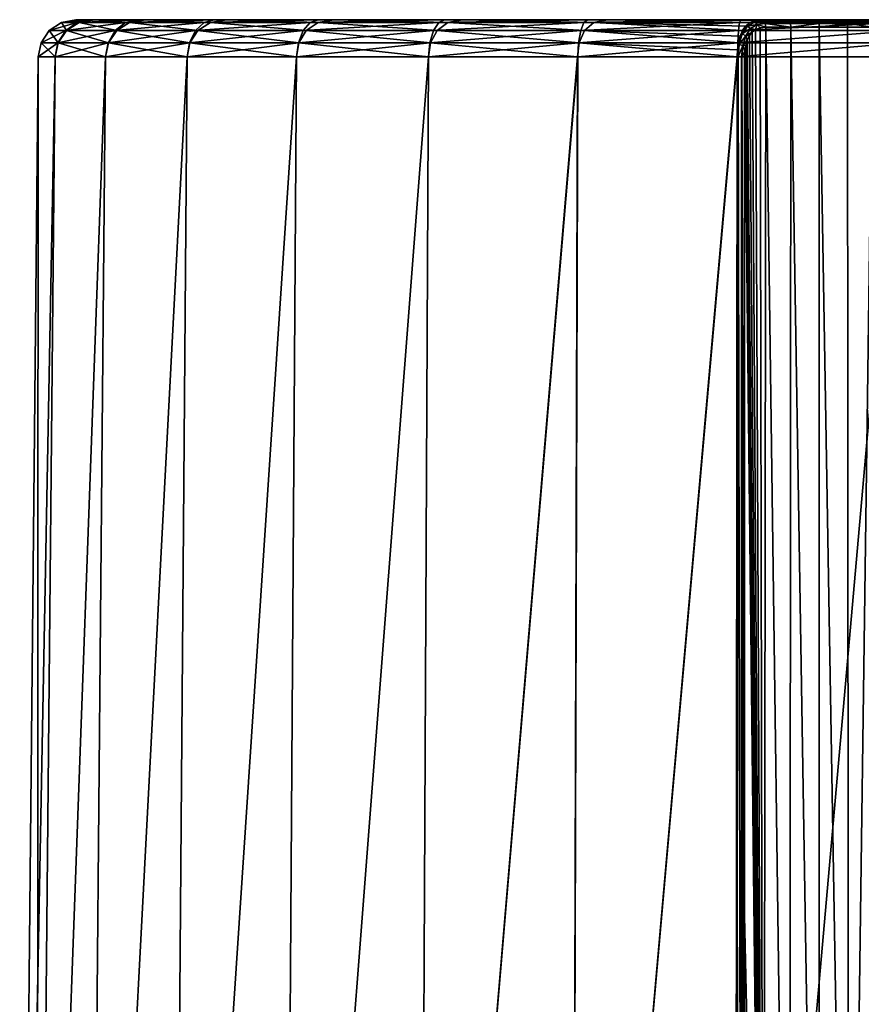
# Model space of a CAD drawing. Header units: millimetres. Extents: x -23 to 23, y 0 to 187.
# Tile 36 of 37: x -21 to 1, y 161 to 187. Entities that reach past the tile are written whole.
import ezdxf

# ---------------------------------------------------------------- set-up
doc = ezdxf.new("R2010")
doc.units = ezdxf.units.MM
doc.header["$LTSCALE"] = 83.635285
for name, color, linetype in [('134', 7, 'CONTINUOUS'), ('135', 7, 'CONTINUOUS'), ('136', 7, 'CONTINUOUS'), ('139', 7, 'CONTINUOUS'), ('140', 7, 'CONTINUOUS'), ('142', 7, 'CONTINUOUS'), ('146', 7, 'CONTINUOUS'), ('147', 7, 'CONTINUOUS')]:
    doc.layers.add(name, color=color, linetype=linetype)

msp = doc.modelspace()

# ---------------------------------------------------------------- linework, layer by layer
at = {"layer": '134', "color": 7, "linetype": 'CONTINUOUS'}
for points in [[(-21.248, 136.352), (-20.784, 136.352, 4.418), (-20.76, 186.16), (-21.248, 136.352)], [(-20.784, 136.352, 4.418), (-19.411, 136.352, 8.642), (-18.966, 186.16, 8.442), (-20.784, 136.352, 4.418)], [(-20.76, 186.16), (-20.784, 136.352, 4.418), (-20.306, 186.16, 4.315), (-20.76, 186.16)], [(-20.306, 186.16, 4.315), (-20.784, 136.352, 4.418), (-18.966, 186.16, 8.442), (-20.306, 186.16, 4.315)], [(-19.411, 136.352, 8.642), (-17.19, 136.352, 12.489), (-16.797, 186.16, 12.2), (-19.411, 136.352, 8.642)], [(-18.966, 186.16, 8.442), (-19.411, 136.352, 8.642), (-16.797, 186.16, 12.2), (-18.966, 186.16, 8.442)], [(-17.19, 136.352, 12.489), (-14.218, 136.352, 15.79), (-13.894, 186.16, 15.425), (-17.19, 136.352, 12.489)], [(-16.797, 186.16, 12.2), (-17.19, 136.352, 12.489), (-13.894, 186.16, 15.425), (-16.797, 186.16, 12.2)], [(-14.218, 136.352, 15.79), (-10.624, 136.352, 18.401), (-10.384, 186.16, 17.976), (-14.218, 136.352, 15.79)], [(-13.894, 186.16, 15.425), (-14.218, 136.352, 15.79), (-10.384, 186.16, 17.976), (-13.894, 186.16, 15.425)], [(-10.624, 136.352, 18.401), (-6.566, 136.352, 20.208), (-6.421, 186.16, 19.742), (-10.624, 136.352, 18.401)], [(-10.384, 186.16, 17.976), (-10.624, 136.352, 18.401), (-6.421, 186.16, 19.742), (-10.384, 186.16, 17.976)], [(-2.221, 136.352, 21.132), (-2.177, 186.16, 20.645), (-6.566, 136.352, 20.208), (-2.221, 136.352, 21.132)], [(-6.566, 136.352, 20.208), (-2.177, 186.16, 20.645), (-6.421, 186.16, 19.742), (-6.566, 136.352, 20.208)], [(-2.178, 163.379, 20.87), (-2.177, 186.16, 20.645), (-2.221, 136.352, 21.132), (-2.178, 163.379, 20.87)], [(-2.178, 140.463, 21.096), (-2.178, 163.379, 20.87), (-2.221, 136.352, 21.132), (-2.178, 140.463, 21.096)]]:
    msp.add_3dface(points, dxfattribs=at)
at = {"layer": '135', "color": 7, "linetype": 'CONTINUOUS'}
for points in [[(-19.758, 187.15, 0.277), (-19.26, 187.15, 4.416), (-19.377, 187.15, -3.873), (-19.758, 187.15, 0.277)], [(-19.377, 187.15, -3.873), (-19.26, 187.15, 4.416), (-18.133, 187.15, -7.851), (-19.377, 187.15, -3.873)], [(-19.26, 187.15, 4.416), (-17.906, 187.15, 8.357), (-18.133, 187.15, -7.851), (-19.26, 187.15, 4.416)], [(-18.133, 187.15, -7.851), (-17.906, 187.15, 8.357), (-16.083, 187.15, -11.479), (-18.133, 187.15, -7.851)], [(-17.906, 187.15, 8.357), (-15.755, 187.15, 11.926), (-16.083, 187.15, -11.479), (-17.906, 187.15, 8.357)], [(-16.083, 187.15, -11.479), (-15.755, 187.15, 11.926), (-13.318, 187.15, -14.597), (-16.083, 187.15, -11.479)], [(-15.755, 187.15, 11.926), (-12.903, 187.15, 14.966), (-13.318, 187.15, -14.597), (-15.755, 187.15, 11.926)], [(-13.318, 187.15, -14.597), (-12.903, 187.15, 14.966), (-9.96, 187.15, -17.066), (-13.318, 187.15, -14.597)], [(-12.903, 187.15, 14.966), (-9.477, 187.15, 17.339), (-9.96, 187.15, -17.066), (-12.903, 187.15, 14.966)], [(-9.96, 187.15, -17.066), (-9.477, 187.15, 17.339), (-6.159, 187.15, -18.775), (-9.96, 187.15, -17.066)], [(-9.477, 187.15, 17.339), (-5.629, 187.15, 18.941), (-6.159, 187.15, -18.775), (-9.477, 187.15, 17.339)], [(-6.159, 187.15, -18.775), (-5.629, 187.15, 18.941), (-2.084, 187.15, -19.65), (-6.159, 187.15, -18.775)], [(-5.629, 187.15, 18.941), (-1.544, 187.15, 19.699), (-2.084, 187.15, -19.65), (-5.629, 187.15, 18.941)], [(0.824, 187.15, 19.295), (1.544, 187.15, 19.699), (-2.084, 187.15, -19.65), (0.824, 187.15, 19.295)], [(-2.084, 187.15, -19.65), (1.544, 187.15, 19.699), (2.084, 187.15, -19.65), (-2.084, 187.15, -19.65)], [(0.004, 187.15, 19.152), (0.824, 187.15, 19.295), (-2.084, 187.15, -19.65), (0.004, 187.15, 19.152)], [(-0.818, 187.15, 19.293), (0.004, 187.15, 19.152), (-2.084, 187.15, -19.65), (-0.818, 187.15, 19.293)], [(-1.544, 187.15, 19.699), (-0.818, 187.15, 19.293), (-2.084, 187.15, -19.65), (-1.544, 187.15, 19.699)]]:
    msp.add_3dface(points, dxfattribs=at)
at = {"layer": '136', "color": 7, "linetype": 'CONTINUOUS'}
for points in [[(-21.248, 136.352), (-20.76, 186.16), (-20.306, 186.16, -4.316), (-21.248, 136.352)], [(-21.248, 136.352), (-20.306, 186.16, -4.316), (-20.784, 136.352, -4.418), (-21.248, 136.352)], [(-20.306, 186.16, -4.316), (-18.965, 186.16, -8.444), (-20.784, 136.352, -4.418), (-20.306, 186.16, -4.316)], [(-20.784, 136.352, -4.418), (-18.965, 186.16, -8.444), (-19.411, 136.352, -8.642), (-20.784, 136.352, -4.418)], [(-18.965, 186.16, -8.444), (-16.795, 186.16, -12.202), (-19.411, 136.352, -8.642), (-18.965, 186.16, -8.444)], [(-19.411, 136.352, -8.642), (-16.795, 186.16, -12.202), (-17.19, 136.352, -12.489), (-19.411, 136.352, -8.642)], [(-16.795, 186.16, -12.202), (-13.891, 186.16, -15.427), (-17.19, 136.352, -12.489), (-16.795, 186.16, -12.202)], [(-17.19, 136.352, -12.489), (-13.891, 186.16, -15.427), (-14.218, 136.352, -15.79), (-17.19, 136.352, -12.489)], [(-13.891, 186.16, -15.427), (-10.38, 186.16, -17.978), (-14.218, 136.352, -15.79), (-13.891, 186.16, -15.427)], [(-14.218, 136.352, -15.79), (-10.38, 186.16, -17.978), (-10.624, 136.352, -18.401), (-14.218, 136.352, -15.79)], [(-10.38, 186.16, -17.978), (-6.415, 186.16, -19.744), (-10.624, 136.352, -18.401), (-10.38, 186.16, -17.978)], [(-10.624, 136.352, -18.401), (-6.415, 186.16, -19.744), (-6.566, 136.352, -20.208), (-10.624, 136.352, -18.401)], [(-6.415, 186.16, -19.744), (-2.17, 186.16, -20.646), (-6.566, 136.352, -20.208), (-6.415, 186.16, -19.744)], [(-6.566, 136.352, -20.208), (-2.17, 186.16, -20.646), (-2.221, 136.352, -21.132), (-6.566, 136.352, -20.208)], [(-2.17, 186.16, -20.646), (2.17, 186.16, -20.646), (-2.221, 136.352, -21.132), (-2.17, 186.16, -20.646)], [(-2.221, 136.352, -21.132), (2.17, 186.16, -20.646), (2.221, 136.352, -21.132), (-2.221, 136.352, -21.132)]]:
    msp.add_3dface(points, dxfattribs=at)
at = {"layer": '139', "color": 7, "linetype": 'CONTINUOUS'}
for points in [[(-20.14, 187.075, 0.137), (-19.724, 187.075, -4.071), (-20.464, 186.86, 0.053), (-20.14, 187.075, 0.137)], [(-20.004, 186.86, 4.314), (-20.14, 187.075, 0.137), (-20.464, 186.86, 0.053), (-20.004, 186.86, 4.314)], [(-20.464, 186.86, 0.053), (-19.724, 187.075, -4.071), (-20.026, 186.86, -4.209), (-20.464, 186.86, 0.053)], [(-19.758, 187.15, 0.277), (-19.377, 187.15, -3.873), (-20.14, 187.075, 0.137), (-19.758, 187.15, 0.277)], [(-19.667, 187.075, 4.339), (-19.758, 187.15, 0.277), (-20.14, 187.075, 0.137), (-19.667, 187.075, 4.339)], [(-20.14, 187.075, 0.137), (-19.377, 187.15, -3.873), (-19.724, 187.075, -4.071), (-20.14, 187.075, 0.137)], [(-19.667, 187.075, 4.339), (-20.14, 187.075, 0.137), (-20.004, 186.86, 4.314), (-19.667, 187.075, 4.339)], [(-19.724, 187.075, -4.071), (-18.44, 187.075, -8.1), (-20.026, 186.86, -4.209), (-19.724, 187.075, -4.071)], [(-20.026, 186.86, -4.209), (-18.44, 187.075, -8.1), (-18.71, 186.86, -8.288), (-20.026, 186.86, -4.209)], [(-18.667, 186.86, 8.385), (-19.667, 187.075, 4.339), (-20.004, 186.86, 4.314), (-18.667, 186.86, 8.385)], [(-19.26, 187.15, 4.416), (-19.758, 187.15, 0.277), (-19.667, 187.075, 4.339), (-19.26, 187.15, 4.416)], [(-19.377, 187.15, -3.873), (-18.133, 187.15, -7.851), (-19.724, 187.075, -4.071), (-19.377, 187.15, -3.873)], [(-19.724, 187.075, -4.071), (-18.133, 187.15, -7.851), (-18.44, 187.075, -8.1), (-19.724, 187.075, -4.071)], [(-18.328, 187.075, 8.35), (-19.26, 187.15, 4.416), (-19.667, 187.075, 4.339), (-18.328, 187.075, 8.35)], [(-18.328, 187.075, 8.35), (-19.667, 187.075, 4.339), (-18.667, 186.86, 8.385), (-18.328, 187.075, 8.35)], [(-17.906, 187.15, 8.357), (-19.26, 187.15, 4.416), (-18.328, 187.075, 8.35), (-17.906, 187.15, 8.357)], [(-18.44, 187.075, -8.1), (-16.342, 187.075, -11.771), (-18.71, 186.86, -8.288), (-18.44, 187.075, -8.1)], [(-18.71, 186.86, -8.288), (-16.342, 187.075, -11.771), (-16.574, 186.86, -12.002), (-18.71, 186.86, -8.288)], [(-16.511, 186.86, 12.089), (-18.328, 187.075, 8.35), (-18.667, 186.86, 8.385), (-16.511, 186.86, 12.089)], [(-18.133, 187.15, -7.851), (-16.083, 187.15, -11.479), (-18.44, 187.075, -8.1), (-18.133, 187.15, -7.851)], [(-18.44, 187.075, -8.1), (-16.083, 187.15, -11.479), (-16.342, 187.075, -11.771), (-18.44, 187.075, -8.1)], [(-16.18, 187.075, 11.993), (-17.906, 187.15, 8.357), (-18.328, 187.075, 8.35), (-16.18, 187.075, 11.993)], [(-16.18, 187.075, 11.993), (-18.328, 187.075, 8.35), (-16.511, 186.86, 12.089), (-16.18, 187.075, 11.993)], [(-15.755, 187.15, 11.926), (-17.906, 187.15, 8.357), (-16.18, 187.075, 11.993), (-15.755, 187.15, 11.926)], [(-16.342, 187.075, -11.771), (-13.524, 187.075, -14.924), (-16.574, 186.86, -12.002), (-16.342, 187.075, -11.771)], [(-16.574, 186.86, -12.002), (-13.524, 187.075, -14.924), (-13.711, 186.86, -15.191), (-16.574, 186.86, -12.002)], [(-13.632, 186.86, 15.262), (-16.18, 187.075, 11.993), (-16.511, 186.86, 12.089), (-13.632, 186.86, 15.262)], [(-16.083, 187.15, -11.479), (-13.318, 187.15, -14.597), (-16.342, 187.075, -11.771), (-16.083, 187.15, -11.479)], [(-16.342, 187.075, -11.771), (-13.318, 187.15, -14.597), (-13.524, 187.075, -14.924), (-16.342, 187.075, -11.771)], [(-13.319, 187.075, 15.107), (-15.755, 187.15, 11.926), (-16.18, 187.075, 11.993), (-13.319, 187.075, 15.107)], [(-13.319, 187.075, 15.107), (-16.18, 187.075, 11.993), (-13.632, 186.86, 15.262), (-13.319, 187.075, 15.107)], [(-12.903, 187.15, 14.966), (-15.755, 187.15, 11.926), (-13.319, 187.075, 15.107), (-12.903, 187.15, 14.966)], [(-13.524, 187.075, -14.924), (-10.11, 187.075, -17.419), (-13.711, 186.86, -15.191), (-13.524, 187.075, -14.924)], [(-13.711, 186.86, -15.191), (-10.11, 187.075, -17.419), (-10.247, 186.86, -17.713), (-13.711, 186.86, -15.191)], [(-10.155, 186.86, 17.766), (-13.319, 187.075, 15.107), (-13.632, 186.86, 15.262), (-10.155, 186.86, 17.766)], [(-13.318, 187.15, -14.597), (-9.96, 187.15, -17.066), (-13.524, 187.075, -14.924), (-13.318, 187.15, -14.597)], [(-13.524, 187.075, -14.924), (-9.96, 187.15, -17.066), (-10.11, 187.075, -17.419), (-13.524, 187.075, -14.924)], [(-9.871, 187.075, 17.555), (-12.903, 187.15, 14.966), (-13.319, 187.075, 15.107), (-9.871, 187.075, 17.555)], [(-9.871, 187.075, 17.555), (-13.319, 187.075, 15.107), (-10.155, 186.86, 17.766), (-9.871, 187.075, 17.555)], [(-9.477, 187.15, 17.339), (-12.903, 187.15, 14.966), (-9.871, 187.075, 17.555), (-9.477, 187.15, 17.339)], [(-10.11, 187.075, -17.419), (-6.25, 187.075, -19.146), (-10.247, 186.86, -17.713), (-10.11, 187.075, -17.419)], [(-10.247, 186.86, -17.713), (-6.25, 187.075, -19.146), (-6.334, 186.86, -19.459), (-10.247, 186.86, -17.713)], [(-6.232, 186.86, 19.492), (-9.871, 187.075, 17.555), (-10.155, 186.86, 17.766), (-6.232, 186.86, 19.492)], [(-9.96, 187.15, -17.066), (-6.159, 187.15, -18.775), (-10.11, 187.075, -17.419), (-9.96, 187.15, -17.066)], [(-10.11, 187.075, -17.419), (-6.159, 187.15, -18.775), (-6.25, 187.075, -19.146), (-10.11, 187.075, -17.419)], [(-5.988, 187.075, 19.229), (-9.477, 187.15, 17.339), (-9.871, 187.075, 17.555), (-5.988, 187.075, 19.229)], [(-5.988, 187.075, 19.229), (-9.871, 187.075, 17.555), (-6.232, 186.86, 19.492), (-5.988, 187.075, 19.229)], [(-5.629, 187.15, 18.941), (-9.477, 187.15, 17.339), (-5.988, 187.075, 19.229), (-5.629, 187.15, 18.941)], [(-6.25, 187.075, -19.146), (-2.114, 187.075, -20.029), (-6.334, 186.86, -19.459), (-6.25, 187.075, -19.146)], [(-6.334, 186.86, -19.459), (-2.114, 187.075, -20.029), (-2.143, 186.86, -20.351), (-6.334, 186.86, -19.459)], [(-6.159, 187.15, -18.775), (-2.084, 187.15, -19.65), (-6.25, 187.075, -19.146), (-6.159, 187.15, -18.775)], [(-6.25, 187.075, -19.146), (-2.084, 187.15, -19.65), (-2.114, 187.075, -20.029), (-6.25, 187.075, -19.146)], [(-2.037, 186.86, 20.362), (-5.988, 187.075, 19.229), (-6.232, 186.86, 19.492), (-2.037, 186.86, 20.362)], [(-1.843, 187.075, 20.056), (-5.629, 187.15, 18.941), (-5.988, 187.075, 19.229), (-1.843, 187.075, 20.056)], [(-1.843, 187.075, 20.056), (-5.988, 187.075, 19.229), (-1.849, 187.071, 20.064), (-1.843, 187.075, 20.056)], [(-1.849, 187.071, 20.064), (-5.988, 187.075, 19.229), (-1.954, 186.98, 20.223), (-1.849, 187.071, 20.064)], [(-1.954, 186.98, 20.223), (-5.988, 187.075, 19.229), (-2.037, 186.86, 20.362), (-1.954, 186.98, 20.223)], [(-1.544, 187.15, 19.699), (-5.629, 187.15, 18.941), (-1.71, 187.13, 19.883), (-1.544, 187.15, 19.699)], [(-1.71, 187.13, 19.883), (-5.629, 187.15, 18.941), (-1.843, 187.075, 20.056), (-1.71, 187.13, 19.883)], [(-2.114, 187.075, -20.029), (2.114, 187.075, -20.029), (-2.143, 186.86, -20.351), (-2.114, 187.075, -20.029)], [(-2.143, 186.86, -20.351), (2.114, 187.075, -20.029), (2.143, 186.86, -20.351), (-2.143, 186.86, -20.351)], [(-2.084, 187.15, -19.65), (2.084, 187.15, -19.65), (-2.114, 187.075, -20.029), (-2.084, 187.15, -19.65)], [(-2.114, 187.075, -20.029), (2.084, 187.15, -19.65), (2.114, 187.075, -20.029), (-2.114, 187.075, -20.029)], [(-20.464, 186.86, 0.053), (-20.026, 186.86, -4.209), (-20.681, 186.539, 0.009), (-20.464, 186.86, 0.053)], [(-20.227, 186.539, 4.31), (-20.464, 186.86, 0.053), (-20.681, 186.539, 0.009), (-20.227, 186.539, 4.31)], [(-20.681, 186.539, 0.009), (-20.026, 186.86, -4.209), (-20.231, 186.539, -4.292), (-20.681, 186.539, 0.009)], [(-20.004, 186.86, 4.314), (-20.464, 186.86, 0.053), (-20.227, 186.539, 4.31), (-20.004, 186.86, 4.314)], [(-20.026, 186.86, -4.209), (-18.71, 186.86, -8.288), (-20.231, 186.539, -4.292), (-20.026, 186.86, -4.209)], [(-20.231, 186.539, -4.292), (-18.71, 186.86, -8.288), (-18.896, 186.539, -8.405), (-20.231, 186.539, -4.292)], [(-18.888, 186.539, 8.423), (-20.004, 186.86, 4.314), (-20.227, 186.539, 4.31), (-18.888, 186.539, 8.423)], [(-18.667, 186.86, 8.385), (-20.004, 186.86, 4.314), (-18.888, 186.539, 8.423), (-18.667, 186.86, 8.385)], [(-18.71, 186.86, -8.288), (-16.574, 186.86, -12.002), (-18.896, 186.539, -8.405), (-18.71, 186.86, -8.288)], [(-18.896, 186.539, -8.405), (-16.574, 186.86, -12.002), (-16.735, 186.539, -12.151), (-18.896, 186.539, -8.405)], [(-16.724, 186.539, 12.167), (-18.667, 186.86, 8.385), (-18.888, 186.539, 8.423), (-16.724, 186.539, 12.167)], [(-16.511, 186.86, 12.089), (-18.667, 186.86, 8.385), (-16.724, 186.539, 12.167), (-16.511, 186.86, 12.089)], [(-16.574, 186.86, -12.002), (-13.711, 186.86, -15.191), (-16.735, 186.539, -12.151), (-16.574, 186.86, -12.002)], [(-16.735, 186.539, -12.151), (-13.711, 186.86, -15.191), (-13.842, 186.539, -15.366), (-16.735, 186.539, -12.151)], [(-13.828, 186.539, 15.379), (-16.511, 186.86, 12.089), (-16.724, 186.539, 12.167), (-13.828, 186.539, 15.379)], [(-13.632, 186.86, 15.262), (-16.511, 186.86, 12.089), (-13.828, 186.539, 15.379), (-13.632, 186.86, 15.262)], [(-13.711, 186.86, -15.191), (-10.247, 186.86, -17.713), (-13.842, 186.539, -15.366), (-13.711, 186.86, -15.191)], [(-13.842, 186.539, -15.366), (-10.247, 186.86, -17.713), (-10.343, 186.539, -17.909), (-13.842, 186.539, -15.366)], [(-10.327, 186.539, 17.918), (-13.632, 186.86, 15.262), (-13.828, 186.539, 15.379), (-10.327, 186.539, 17.918)], [(-10.155, 186.86, 17.766), (-13.632, 186.86, 15.262), (-10.327, 186.539, 17.918), (-10.155, 186.86, 17.766)], [(-10.247, 186.86, -17.713), (-6.334, 186.86, -19.459), (-10.343, 186.539, -17.909), (-10.247, 186.86, -17.713)], [(-10.343, 186.539, -17.909), (-6.334, 186.86, -19.459), (-6.393, 186.539, -19.668), (-10.343, 186.539, -17.909)], [(-6.375, 186.539, 19.674), (-10.155, 186.86, 17.766), (-10.327, 186.539, 17.918), (-6.375, 186.539, 19.674)], [(-6.232, 186.86, 19.492), (-10.155, 186.86, 17.766), (-6.375, 186.539, 19.674), (-6.232, 186.86, 19.492)], [(-6.334, 186.86, -19.459), (-2.143, 186.86, -20.351), (-6.393, 186.539, -19.668), (-6.334, 186.86, -19.459)], [(-6.393, 186.539, -19.668), (-2.143, 186.86, -20.351), (-2.162, 186.539, -20.568), (-6.393, 186.539, -19.668)], [(-2.144, 186.539, 20.57), (-6.232, 186.86, 19.492), (-6.375, 186.539, 19.674), (-2.144, 186.539, 20.57)], [(-2.037, 186.86, 20.362), (-6.232, 186.86, 19.492), (-2.1, 186.709, 20.481), (-2.037, 186.86, 20.362)], [(-2.1, 186.709, 20.481), (-6.232, 186.86, 19.492), (-2.144, 186.539, 20.57), (-2.1, 186.709, 20.481)], [(-2.143, 186.86, -20.351), (2.143, 186.86, -20.351), (-2.162, 186.539, -20.568), (-2.143, 186.86, -20.351)], [(-2.162, 186.539, -20.568), (2.143, 186.86, -20.351), (2.162, 186.539, -20.568), (-2.162, 186.539, -20.568)], [(-20.76, 186.16), (-20.306, 186.16, 4.315), (-20.681, 186.539, 0.009), (-20.76, 186.16)], [(-20.306, 186.16, -4.316), (-20.76, 186.16), (-20.231, 186.539, -4.292), (-20.306, 186.16, -4.316)], [(-20.76, 186.16), (-20.681, 186.539, 0.009), (-20.231, 186.539, -4.292), (-20.76, 186.16)], [(-20.306, 186.16, 4.315), (-20.227, 186.539, 4.31), (-20.681, 186.539, 0.009), (-20.306, 186.16, 4.315)], [(-20.306, 186.16, 4.315), (-18.966, 186.16, 8.442), (-20.227, 186.539, 4.31), (-20.306, 186.16, 4.315)], [(-18.965, 186.16, -8.444), (-20.306, 186.16, -4.316), (-18.896, 186.539, -8.405), (-18.965, 186.16, -8.444)], [(-20.306, 186.16, -4.316), (-20.231, 186.539, -4.292), (-18.896, 186.539, -8.405), (-20.306, 186.16, -4.316)], [(-18.966, 186.16, 8.442), (-18.888, 186.539, 8.423), (-20.227, 186.539, 4.31), (-18.966, 186.16, 8.442)], [(-18.966, 186.16, 8.442), (-16.797, 186.16, 12.2), (-18.888, 186.539, 8.423), (-18.966, 186.16, 8.442)], [(-16.795, 186.16, -12.202), (-18.965, 186.16, -8.444), (-16.735, 186.539, -12.151), (-16.795, 186.16, -12.202)], [(-18.965, 186.16, -8.444), (-18.896, 186.539, -8.405), (-16.735, 186.539, -12.151), (-18.965, 186.16, -8.444)], [(-16.797, 186.16, 12.2), (-16.724, 186.539, 12.167), (-18.888, 186.539, 8.423), (-16.797, 186.16, 12.2)], [(-16.797, 186.16, 12.2), (-13.894, 186.16, 15.425), (-16.724, 186.539, 12.167), (-16.797, 186.16, 12.2)], [(-13.891, 186.16, -15.427), (-16.795, 186.16, -12.202), (-13.842, 186.539, -15.366), (-13.891, 186.16, -15.427)], [(-16.795, 186.16, -12.202), (-16.735, 186.539, -12.151), (-13.842, 186.539, -15.366), (-16.795, 186.16, -12.202)], [(-13.894, 186.16, 15.425), (-13.828, 186.539, 15.379), (-16.724, 186.539, 12.167), (-13.894, 186.16, 15.425)], [(-13.894, 186.16, 15.425), (-10.384, 186.16, 17.976), (-13.828, 186.539, 15.379), (-13.894, 186.16, 15.425)], [(-10.38, 186.16, -17.978), (-13.891, 186.16, -15.427), (-10.343, 186.539, -17.909), (-10.38, 186.16, -17.978)], [(-13.891, 186.16, -15.427), (-13.842, 186.539, -15.366), (-10.343, 186.539, -17.909), (-13.891, 186.16, -15.427)], [(-10.384, 186.16, 17.976), (-10.327, 186.539, 17.918), (-13.828, 186.539, 15.379), (-10.384, 186.16, 17.976)], [(-10.384, 186.16, 17.976), (-6.421, 186.16, 19.742), (-10.327, 186.539, 17.918), (-10.384, 186.16, 17.976)], [(-6.415, 186.16, -19.744), (-10.38, 186.16, -17.978), (-6.393, 186.539, -19.668), (-6.415, 186.16, -19.744)], [(-10.38, 186.16, -17.978), (-10.343, 186.539, -17.909), (-6.393, 186.539, -19.668), (-10.38, 186.16, -17.978)], [(-6.421, 186.16, 19.742), (-6.375, 186.539, 19.674), (-10.327, 186.539, 17.918), (-6.421, 186.16, 19.742)], [(-6.421, 186.16, 19.742), (-2.177, 186.16, 20.645), (-6.375, 186.539, 19.674), (-6.421, 186.16, 19.742)], [(-2.17, 186.16, -20.646), (-6.415, 186.16, -19.744), (-2.162, 186.539, -20.568), (-2.17, 186.16, -20.646)], [(-6.415, 186.16, -19.744), (-6.393, 186.539, -19.668), (-2.162, 186.539, -20.568), (-6.415, 186.16, -19.744)], [(-6.375, 186.539, 19.674), (-2.177, 186.16, 20.645), (-2.169, 186.353, 20.625), (-6.375, 186.539, 19.674)], [(-2.144, 186.539, 20.57), (-6.375, 186.539, 19.674), (-2.169, 186.353, 20.625), (-2.144, 186.539, 20.57)], [(2.17, 186.16, -20.646), (-2.17, 186.16, -20.646), (2.162, 186.539, -20.568), (2.17, 186.16, -20.646)], [(-2.17, 186.16, -20.646), (-2.162, 186.539, -20.568), (2.162, 186.539, -20.568), (-2.17, 186.16, -20.646)]]:
    msp.add_3dface(points, dxfattribs=at)
at = {"layer": '140', "color": 7, "linetype": 'CONTINUOUS'}
for points in [[(-1.687, 186.891, 20.114), (-1.48, 140.455, 20.363), (-1.569, 186.935, 19.989), (-1.687, 186.891, 20.114)], [(-1.48, 140.455, 20.363), (-1.418, 186.952, 19.855), (-1.569, 186.935, 19.989), (-1.48, 140.455, 20.363)], [(-0.791, 140.451, 19.951), (-1.418, 186.952, 19.855), (-1.48, 140.455, 20.363), (-0.791, 140.451, 19.951)], [(-0.752, 186.952, 19.481), (-1.418, 186.952, 19.855), (-0.791, 140.451, 19.951), (-0.752, 186.952, 19.481)], [(0, 140.45, 19.808), (-0.752, 186.952, 19.481), (-0.791, 140.451, 19.951), (0, 140.45, 19.808)], [(0.001, 186.952, 19.352), (-0.752, 186.952, 19.481), (0, 140.45, 19.808), (0.001, 186.952, 19.352)], [(0.791, 140.451, 19.951), (0.001, 186.952, 19.352), (0, 140.45, 19.808), (0.791, 140.451, 19.951)], [(0.753, 186.952, 19.482), (0.001, 186.952, 19.352), (0.791, 140.451, 19.951), (0.753, 186.952, 19.482)], [(1.418, 186.952, 19.855), (0.753, 186.952, 19.482), (0.791, 140.451, 19.951), (1.418, 186.952, 19.855)], [(1.48, 140.455, 20.363), (1.418, 186.952, 19.855), (0.791, 140.451, 19.951), (1.48, 140.455, 20.363)], [(-1.909, 186.61, 20.415), (-1.48, 140.455, 20.363), (-1.854, 186.726, 20.329), (-1.909, 186.61, 20.415)], [(-1.854, 186.726, 20.329), (-1.48, 140.455, 20.363), (-1.78, 186.82, 20.227), (-1.854, 186.726, 20.329)], [(-1.78, 186.82, 20.227), (-1.48, 140.455, 20.363), (-1.687, 186.891, 20.114), (-1.78, 186.82, 20.227)], [(-1.972, 186.32, 20.525), (-1.48, 140.455, 20.363), (-1.949, 186.473, 20.482), (-1.972, 186.32, 20.525)], [(-1.949, 186.473, 20.482), (-1.48, 140.455, 20.363), (-1.909, 186.61, 20.415), (-1.949, 186.473, 20.482)], [(-1.981, 163.326, 20.766), (-1.48, 140.455, 20.363), (-1.98, 186.159, 20.541), (-1.981, 163.326, 20.766)], [(-1.98, 186.159, 20.541), (-1.48, 140.455, 20.363), (-1.972, 186.32, 20.525), (-1.98, 186.159, 20.541)], [(-1.981, 140.462, 20.991), (-1.48, 140.455, 20.363), (-1.981, 163.326, 20.766), (-1.981, 140.462, 20.991)]]:
    msp.add_3dface(points, dxfattribs=at)
at = {"layer": '142', "color": 7, "linetype": 'CONTINUOUS'}
for points in [[(-0.818, 187.15, 19.293), (-1.544, 187.15, 19.699), (-0.786, 187.124, 19.386), (-0.818, 187.15, 19.293)], [(-1.544, 187.15, 19.699), (-1.481, 187.124, 19.777), (-0.786, 187.124, 19.386), (-1.544, 187.15, 19.699)], [(-1.435, 187.051, 19.833), (-0.762, 187.051, 19.455), (-1.481, 187.124, 19.777), (-1.435, 187.051, 19.833)], [(-1.481, 187.124, 19.777), (-0.762, 187.051, 19.455), (-0.786, 187.124, 19.386), (-1.481, 187.124, 19.777)], [(-1.418, 186.952, 19.855), (-0.752, 186.952, 19.481), (-1.435, 187.051, 19.833), (-1.418, 186.952, 19.855)], [(-1.435, 187.051, 19.833), (-0.752, 186.952, 19.481), (-0.762, 187.051, 19.455), (-1.435, 187.051, 19.833)], [(0.004, 187.15, 19.152), (-0.818, 187.15, 19.293), (-0.001, 187.124, 19.251), (0.004, 187.15, 19.152)], [(-0.818, 187.15, 19.293), (-0.786, 187.124, 19.386), (-0.001, 187.124, 19.251), (-0.818, 187.15, 19.293)], [(-0.762, 187.051, 19.455), (-0.001, 187.051, 19.324), (-0.786, 187.124, 19.386), (-0.762, 187.051, 19.455)], [(-0.786, 187.124, 19.386), (-0.001, 187.051, 19.324), (-0.001, 187.124, 19.251), (-0.786, 187.124, 19.386)], [(-0.762, 187.051, 19.455), (-0.752, 186.952, 19.481), (-0.001, 187.051, 19.324), (-0.762, 187.051, 19.455)], [(-0.752, 186.952, 19.481), (0.001, 186.952, 19.352), (-0.001, 187.051, 19.324), (-0.752, 186.952, 19.481)], [(0.004, 187.15, 19.152), (-0.001, 187.124, 19.251), (0.785, 187.124, 19.386), (0.004, 187.15, 19.152)], [(-0.001, 187.051, 19.324), (0.761, 187.051, 19.455), (-0.001, 187.124, 19.251), (-0.001, 187.051, 19.324)], [(-0.001, 187.124, 19.251), (0.761, 187.051, 19.455), (0.785, 187.124, 19.386), (-0.001, 187.124, 19.251)], [(-0.001, 187.051, 19.324), (0.001, 186.952, 19.352), (0.761, 187.051, 19.455), (-0.001, 187.051, 19.324)], [(0.001, 186.952, 19.352), (0.753, 186.952, 19.482), (0.761, 187.051, 19.455), (0.001, 186.952, 19.352)], [(0.824, 187.15, 19.295), (0.004, 187.15, 19.152), (0.785, 187.124, 19.386), (0.824, 187.15, 19.295)], [(0.753, 186.952, 19.482), (1.418, 186.952, 19.855), (0.761, 187.051, 19.455), (0.753, 186.952, 19.482)], [(0.761, 187.051, 19.455), (1.435, 187.051, 19.833), (0.785, 187.124, 19.386), (0.761, 187.051, 19.455)], [(0.761, 187.051, 19.455), (1.418, 186.952, 19.855), (1.435, 187.051, 19.833), (0.761, 187.051, 19.455)], [(0.824, 187.15, 19.295), (0.785, 187.124, 19.386), (1.481, 187.124, 19.777), (0.824, 187.15, 19.295)], [(0.785, 187.124, 19.386), (1.435, 187.051, 19.833), (1.481, 187.124, 19.777), (0.785, 187.124, 19.386)], [(1.544, 187.15, 19.699), (0.824, 187.15, 19.295), (1.481, 187.124, 19.777), (1.544, 187.15, 19.699)]]:
    msp.add_3dface(points, dxfattribs=at)
at = {"layer": '146', "color": 7, "linetype": 'CONTINUOUS'}
for points in [[(-2.177, 186.16, 20.645), (-2.178, 163.379, 20.87), (-2.15, 186.16, 20.646), (-2.177, 186.16, 20.645)], [(-2.15, 186.16, 20.646), (-2.178, 163.379, 20.87), (-2.064, 140.462, 21.073), (-2.15, 186.16, 20.646)], [(-2.15, 186.16, 20.646), (-2.064, 140.462, 21.073), (-2.063, 186.16, 20.623), (-2.15, 186.16, 20.646)], [(-2.064, 140.462, 21.073), (-1.981, 140.462, 20.991), (-2.051, 186.16, 20.616), (-2.064, 140.462, 21.073)], [(-2.063, 186.16, 20.623), (-2.064, 140.462, 21.073), (-2.051, 186.16, 20.616), (-2.063, 186.16, 20.623)], [(-1.981, 140.462, 20.991), (-1.981, 163.326, 20.766), (-2.051, 186.16, 20.616), (-1.981, 140.462, 20.991)], [(-1.981, 163.326, 20.766), (-1.98, 186.159, 20.541), (-2.051, 186.16, 20.616), (-1.981, 163.326, 20.766)], [(-2.178, 140.463, 21.096), (-2.064, 140.462, 21.073), (-2.178, 163.379, 20.87), (-2.178, 140.463, 21.096)]]:
    msp.add_3dface(points, dxfattribs=at)
at = {"layer": '147', "color": 7, "linetype": 'CONTINUOUS'}
for points in [[(-2.043, 186.773, 20.437), (-1.823, 186.915, 20.238), (-1.902, 186.979, 20.221), (-2.043, 186.773, 20.437)], [(-2.037, 186.86, 20.362), (-2.043, 186.773, 20.437), (-1.902, 186.979, 20.221), (-2.037, 186.86, 20.362)], [(-1.952, 186.724, 20.431), (-1.823, 186.915, 20.238), (-2.043, 186.773, 20.437), (-1.952, 186.724, 20.431)], [(-1.954, 186.98, 20.223), (-2.037, 186.86, 20.362), (-1.902, 186.979, 20.221), (-1.954, 186.98, 20.223)], [(-1.849, 187.071, 20.064), (-1.954, 186.98, 20.223), (-1.902, 186.979, 20.221), (-1.849, 187.071, 20.064)], [(-1.952, 186.724, 20.431), (-1.78, 186.82, 20.227), (-1.823, 186.915, 20.238), (-1.952, 186.724, 20.431)], [(-1.902, 186.979, 20.221), (-1.646, 187.02, 20.029), (-1.709, 187.091, 19.988), (-1.902, 186.979, 20.221)], [(-1.849, 187.071, 20.064), (-1.902, 186.979, 20.221), (-1.709, 187.091, 19.988), (-1.849, 187.071, 20.064)], [(-1.823, 186.915, 20.238), (-1.646, 187.02, 20.029), (-1.902, 186.979, 20.221), (-1.823, 186.915, 20.238)], [(-1.843, 187.075, 20.056), (-1.849, 187.071, 20.064), (-1.709, 187.091, 19.988), (-1.843, 187.075, 20.056)], [(-1.71, 187.13, 19.883), (-1.843, 187.075, 20.056), (-1.709, 187.091, 19.988), (-1.71, 187.13, 19.883)], [(-1.823, 186.915, 20.238), (-1.687, 186.891, 20.114), (-1.646, 187.02, 20.029), (-1.823, 186.915, 20.238)], [(-1.78, 186.82, 20.227), (-1.687, 186.891, 20.114), (-1.823, 186.915, 20.238), (-1.78, 186.82, 20.227)], [(-1.544, 187.15, 19.699), (-1.71, 187.13, 19.883), (-1.481, 187.124, 19.777), (-1.544, 187.15, 19.699)], [(-1.481, 187.124, 19.777), (-1.71, 187.13, 19.883), (-1.709, 187.091, 19.988), (-1.481, 187.124, 19.777)], [(-1.435, 187.051, 19.833), (-1.481, 187.124, 19.777), (-1.709, 187.091, 19.988), (-1.435, 187.051, 19.833)], [(-1.646, 187.02, 20.029), (-1.435, 187.051, 19.833), (-1.709, 187.091, 19.988), (-1.646, 187.02, 20.029)], [(-1.687, 186.891, 20.114), (-1.569, 186.935, 19.989), (-1.646, 187.02, 20.029), (-1.687, 186.891, 20.114)], [(-1.418, 186.952, 19.855), (-1.435, 187.051, 19.833), (-1.646, 187.02, 20.029), (-1.418, 186.952, 19.855)], [(-1.569, 186.935, 19.989), (-1.418, 186.952, 19.855), (-1.646, 187.02, 20.029), (-1.569, 186.935, 19.989)], [(-2.1, 186.709, 20.481), (-2.144, 186.539, 20.57), (-2.043, 186.773, 20.437), (-2.1, 186.709, 20.481)], [(-2.144, 186.539, 20.57), (-2.124, 186.488, 20.589), (-2.043, 186.773, 20.437), (-2.144, 186.539, 20.57)], [(-2.124, 186.488, 20.589), (-1.952, 186.724, 20.431), (-2.043, 186.773, 20.437), (-2.124, 186.488, 20.589)], [(-2.027, 186.462, 20.566), (-1.952, 186.724, 20.431), (-2.124, 186.488, 20.589), (-2.027, 186.462, 20.566)], [(-2.037, 186.86, 20.362), (-2.1, 186.709, 20.481), (-2.043, 186.773, 20.437), (-2.037, 186.86, 20.362)], [(-2.027, 186.462, 20.566), (-1.909, 186.61, 20.415), (-1.952, 186.724, 20.431), (-2.027, 186.462, 20.566)], [(-1.854, 186.726, 20.329), (-1.78, 186.82, 20.227), (-1.952, 186.724, 20.431), (-1.854, 186.726, 20.329)], [(-1.909, 186.61, 20.415), (-1.854, 186.726, 20.329), (-1.952, 186.724, 20.431), (-1.909, 186.61, 20.415)], [(-2.169, 186.353, 20.625), (-2.177, 186.16, 20.645), (-2.124, 186.488, 20.589), (-2.169, 186.353, 20.625)], [(-2.177, 186.16, 20.645), (-2.15, 186.16, 20.646), (-2.124, 186.488, 20.589), (-2.177, 186.16, 20.645)], [(-2.144, 186.539, 20.57), (-2.169, 186.353, 20.625), (-2.124, 186.488, 20.589), (-2.144, 186.539, 20.57)], [(-2.15, 186.16, 20.646), (-2.027, 186.462, 20.566), (-2.124, 186.488, 20.589), (-2.15, 186.16, 20.646)], [(-2.15, 186.16, 20.646), (-2.063, 186.16, 20.623), (-2.027, 186.462, 20.566), (-2.15, 186.16, 20.646)], [(-2.063, 186.16, 20.623), (-2.051, 186.16, 20.616), (-2.027, 186.462, 20.566), (-2.063, 186.16, 20.623)], [(-2.051, 186.16, 20.616), (-1.972, 186.32, 20.525), (-2.027, 186.462, 20.566), (-2.051, 186.16, 20.616)], [(-1.949, 186.473, 20.482), (-1.909, 186.61, 20.415), (-2.027, 186.462, 20.566), (-1.949, 186.473, 20.482)], [(-1.972, 186.32, 20.525), (-1.949, 186.473, 20.482), (-2.027, 186.462, 20.566), (-1.972, 186.32, 20.525)], [(-1.98, 186.159, 20.541), (-1.972, 186.32, 20.525), (-2.051, 186.16, 20.616), (-1.98, 186.159, 20.541)]]:
    msp.add_3dface(points, dxfattribs=at)

doc.saveas('drawing.dxf')
